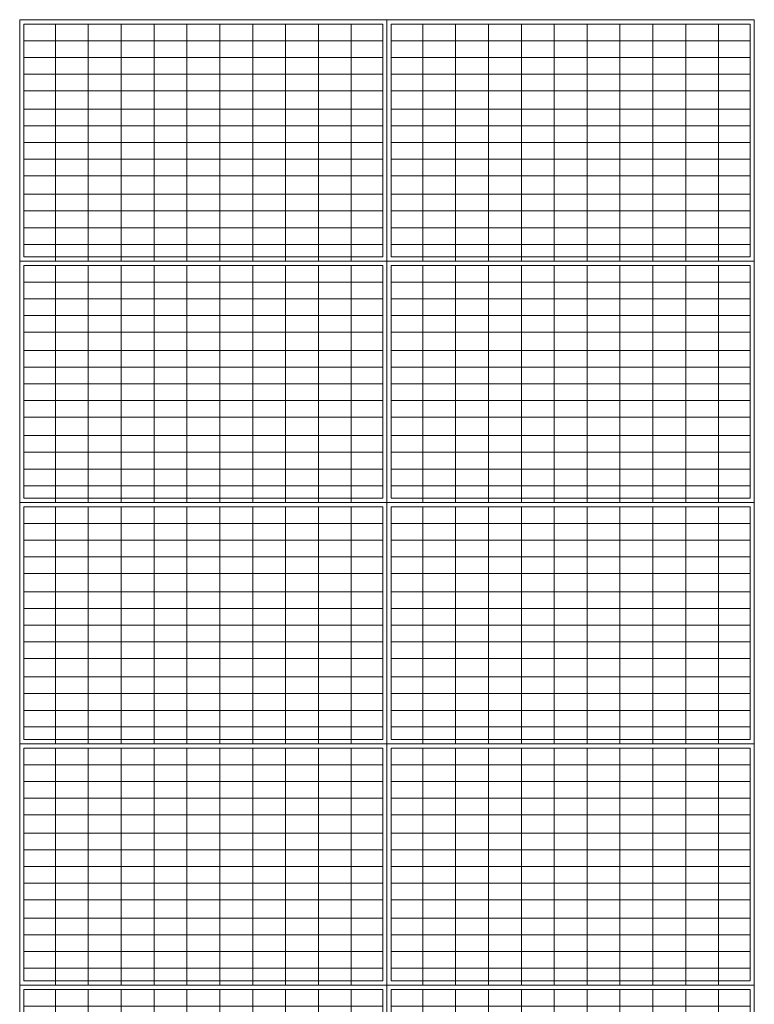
# Model space of a CAD drawing. Header units: metres. Extents: x 1308.3 to 1399.2, y -42.5 to -7.5.
# Tile 3 of 22: x 1313.3 to 1316.8, y -23.1 to -18.4. Entities that reach past the tile are written whole.
import ezdxf

# ---------------------------------------------------------------- set-up
doc = ezdxf.new("R2010")
doc.units = ezdxf.units.M
doc.linetypes.add('AUSGEZOGEN', pattern=[0])
doc.layers.add('XR$5$Allgemein', color=4, linetype='AUSGEZOGEN', lineweight=13)
doc.layers.add('XR$5$Dach', color=3, linetype='AUSGEZOGEN', lineweight=18)

# ---------------------------------------------------------------- blocks, each defined once
blk = doc.blocks.new('COMPLEXOBJECT_5')
at = {"layer": 'XR$5$Allgemein', "color": 52, "linetype": 'AUSGEZOGEN', "lineweight": 13, "transparency": 33554687}
for p, q in [((1313.2868, -18.3896), (1313.2868, -18.7953)), ((1314.9968, -18.3896), (1313.2868, -18.3896)), ((1313.4372, -18.3896), (1313.4372, -18.7953)), ((1313.5938, -18.3896), (1313.5938, -18.7953)), ((1313.7504, -18.3896), (1313.7504, -18.7953)), ((1313.907, -18.3896), (1313.907, -18.7953)), ((1314.0636, -18.3896), (1314.0636, -18.7953)), ((1314.2202, -18.3896), (1314.2202, -18.7953)), ((1314.3768, -18.3896), (1314.3768, -18.7953)), ((1314.5334, -18.3896), (1314.5334, -18.7953)), ((1314.69, -18.3896), (1314.69, -18.7953)), ((1314.8466, -18.3896), (1314.8466, -18.7953)), ((1314.9968, -18.3896), (1314.9968, -18.7953)), ((1314.9968, -18.469), (1313.2868, -18.469)), ((1314.9968, -18.5485), (1313.2868, -18.5485)), ((1314.9968, -18.6279), (1313.2868, -18.6279)), ((1314.9968, -18.7074), (1313.2868, -18.7074)), ((1314.9968, -18.7953), (1313.2868, -18.7953)), ((1313.2868, -18.7953), (1313.2868, -19.201)), ((1314.9968, -18.7953), (1313.2868, -18.7953)), ((1313.4372, -18.7953), (1313.4372, -19.201)), ((1313.5938, -18.7953), (1313.5938, -19.201)), ((1313.7504, -18.7953), (1313.7504, -19.201)), ((1313.907, -18.7953), (1313.907, -19.201)), ((1314.0636, -18.7953), (1314.0636, -19.201)), ((1314.2202, -18.7953), (1314.2202, -19.201)), ((1314.3768, -18.7953), (1314.3768, -19.201)), ((1314.5334, -18.7953), (1314.5334, -19.201)), ((1314.69, -18.7953), (1314.69, -19.201)), ((1314.8466, -18.7953), (1314.8466, -19.201)), ((1314.9968, -18.7953), (1314.9968, -19.201)), ((1314.9968, -18.8748), (1313.2868, -18.8748)), ((1314.9968, -18.9542), (1313.2868, -18.9542)), ((1314.9968, -19.0337), (1313.2868, -19.0337)), ((1314.9968, -19.1131), (1313.2868, -19.1131)), ((1314.9968, -19.201), (1313.2868, -19.201)), ((1314.9968, -19.201), (1313.2868, -19.201)), ((1313.2868, -19.201), (1313.2868, -19.4989)), ((1313.4372, -19.201), (1313.4372, -19.5189)), ((1313.5938, -19.201), (1313.5938, -19.5189)), ((1313.7504, -19.201), (1313.7504, -19.5189)), ((1313.907, -19.201), (1313.907, -19.5189)), ((1314.0636, -19.201), (1314.0636, -19.5189)), ((1314.2202, -19.201), (1314.2202, -19.5189)), ((1314.3768, -19.201), (1314.3768, -19.5189)), ((1314.5334, -19.201), (1314.5334, -19.5189)), ((1314.69, -19.201), (1314.69, -19.5189)), ((1314.8466, -19.201), (1314.8466, -19.5189)), ((1314.9968, -19.201), (1314.9968, -19.4989)), ((1314.9968, -19.2805), (1313.2868, -19.2805)), ((1314.9968, -19.36), (1313.2868, -19.36)), ((1314.9968, -19.4394), (1313.2868, -19.4394)), ((1314.9968, -19.4989), (1313.2868, -19.4989))]:
    blk.add_line(p, q, dxfattribs=at)
at = {"layer": 'XR$5$Dach', "color": 4, "linetype": 'AUSGEZOGEN', "lineweight": 13, "transparency": 33554687}
blk.add_lwpolyline([(1313.2668, -18.3689), (1315.0168, -18.3689), (1315.0168, -19.5189), (1313.2668, -19.5189), (1313.2668, -18.3689)], close=True, dxfattribs=at)
blk = doc.blocks.new('COMPLEXOBJECT_6')
at = {"layer": 'XR$5$Allgemein', "color": 52, "linetype": 'AUSGEZOGEN', "lineweight": 13, "transparency": 33554687}
for p, q in [((1315.0368, -18.3896), (1315.0368, -18.7953)), ((1316.7468, -18.3896), (1315.0368, -18.3896)), ((1315.1872, -18.3896), (1315.1872, -18.7953)), ((1315.3438, -18.3896), (1315.3438, -18.7953)), ((1315.5004, -18.3896), (1315.5004, -18.7953)), ((1315.657, -18.3896), (1315.657, -18.7953)), ((1315.8136, -18.3896), (1315.8136, -18.7953)), ((1315.9702, -18.3896), (1315.9702, -18.7953)), ((1316.1268, -18.3896), (1316.1268, -18.7953)), ((1316.2834, -18.3896), (1316.2834, -18.7953)), ((1316.44, -18.3896), (1316.44, -18.7953)), ((1316.5966, -18.3896), (1316.5966, -18.7953)), ((1316.7468, -18.3896), (1316.7468, -18.7953)), ((1316.7468, -18.469), (1315.0368, -18.469)), ((1316.7468, -18.5485), (1315.0368, -18.5485)), ((1316.7468, -18.6279), (1315.0368, -18.6279)), ((1316.7468, -18.7074), (1315.0368, -18.7074)), ((1316.7468, -18.7953), (1315.0368, -18.7953)), ((1315.0368, -18.7953), (1315.0368, -19.201)), ((1316.7468, -18.7953), (1315.0368, -18.7953)), ((1315.1872, -18.7953), (1315.1872, -19.201)), ((1315.3438, -18.7953), (1315.3438, -19.201)), ((1315.5004, -18.7953), (1315.5004, -19.201)), ((1315.657, -18.7953), (1315.657, -19.201)), ((1315.8136, -18.7953), (1315.8136, -19.201)), ((1315.9702, -18.7953), (1315.9702, -19.201)), ((1316.1268, -18.7953), (1316.1268, -19.201)), ((1316.2834, -18.7953), (1316.2834, -19.201)), ((1316.44, -18.7953), (1316.44, -19.201)), ((1316.5966, -18.7953), (1316.5966, -19.201)), ((1316.7468, -18.7953), (1316.7468, -19.201)), ((1316.7468, -18.8748), (1315.0368, -18.8748)), ((1316.7468, -18.9542), (1315.0368, -18.9542)), ((1316.7468, -19.0337), (1315.0368, -19.0337)), ((1316.7468, -19.1131), (1315.0368, -19.1131)), ((1316.7468, -19.201), (1315.0368, -19.201)), ((1316.7468, -19.201), (1315.0368, -19.201)), ((1315.0368, -19.201), (1315.0368, -19.4989)), ((1315.1872, -19.201), (1315.1872, -19.5189)), ((1315.3438, -19.201), (1315.3438, -19.5189)), ((1315.5004, -19.201), (1315.5004, -19.5189)), ((1315.657, -19.201), (1315.657, -19.5189)), ((1315.8136, -19.201), (1315.8136, -19.5189)), ((1315.9702, -19.201), (1315.9702, -19.5189)), ((1316.1268, -19.201), (1316.1268, -19.5189)), ((1316.2834, -19.201), (1316.2834, -19.5189)), ((1316.44, -19.201), (1316.44, -19.5189)), ((1316.5966, -19.201), (1316.5966, -19.5189)), ((1316.7468, -19.201), (1316.7468, -19.4989)), ((1316.7468, -19.2805), (1315.0368, -19.2805)), ((1316.7468, -19.36), (1315.0368, -19.36)), ((1316.7468, -19.4394), (1315.0368, -19.4394)), ((1316.7468, -19.4989), (1315.0368, -19.4989))]:
    blk.add_line(p, q, dxfattribs=at)
at = {"layer": 'XR$5$Dach', "color": 4, "linetype": 'AUSGEZOGEN', "lineweight": 13, "transparency": 33554687}
blk.add_lwpolyline([(1315.0168, -18.3689), (1316.7668, -18.3689), (1316.7668, -19.5189), (1315.0168, -19.5189), (1315.0168, -18.3689)], close=True, dxfattribs=at)
blk = doc.blocks.new('COMPLEXOBJECT_7')
at = {"layer": 'XR$5$Allgemein', "color": 52, "linetype": 'AUSGEZOGEN', "lineweight": 13, "transparency": 33554687}
for p, q in [((1313.2868, -19.5396), (1313.2868, -19.9453)), ((1314.9968, -19.5396), (1313.2868, -19.5396)), ((1313.4372, -19.5396), (1313.4372, -19.9453)), ((1313.5938, -19.5396), (1313.5938, -19.9453)), ((1313.7504, -19.5396), (1313.7504, -19.9453)), ((1313.907, -19.5396), (1313.907, -19.9453)), ((1314.0636, -19.5396), (1314.0636, -19.9453)), ((1314.2202, -19.5396), (1314.2202, -19.9453)), ((1314.3768, -19.5396), (1314.3768, -19.9453)), ((1314.5334, -19.5396), (1314.5334, -19.9453)), ((1314.69, -19.5396), (1314.69, -19.9453)), ((1314.8466, -19.5396), (1314.8466, -19.9453)), ((1314.9968, -19.5396), (1314.9968, -19.9453)), ((1314.9968, -19.619), (1313.2868, -19.619)), ((1314.9968, -19.6985), (1313.2868, -19.6985)), ((1314.9968, -19.7779), (1313.2868, -19.7779)), ((1314.9968, -19.8574), (1313.2868, -19.8574)), ((1314.9968, -19.9453), (1313.2868, -19.9453)), ((1313.2868, -19.9453), (1313.2868, -20.351)), ((1314.9968, -19.9453), (1313.2868, -19.9453)), ((1313.4372, -19.9453), (1313.4372, -20.351)), ((1313.5938, -19.9453), (1313.5938, -20.351)), ((1313.7504, -19.9453), (1313.7504, -20.351)), ((1313.907, -19.9453), (1313.907, -20.351)), ((1314.0636, -19.9453), (1314.0636, -20.351)), ((1314.2202, -19.9453), (1314.2202, -20.351)), ((1314.3768, -19.9453), (1314.3768, -20.351)), ((1314.5334, -19.9453), (1314.5334, -20.351)), ((1314.69, -19.9453), (1314.69, -20.351)), ((1314.8466, -19.9453), (1314.8466, -20.351)), ((1314.9968, -19.9453), (1314.9968, -20.351)), ((1314.9968, -20.0248), (1313.2868, -20.0248)), ((1314.9968, -20.1042), (1313.2868, -20.1042)), ((1314.9968, -20.1837), (1313.2868, -20.1837)), ((1314.9968, -20.2631), (1313.2868, -20.2631)), ((1314.9968, -20.351), (1313.2868, -20.351)), ((1314.9968, -20.351), (1313.2868, -20.351)), ((1313.2868, -20.351), (1313.2868, -20.6489)), ((1313.4372, -20.351), (1313.4372, -20.6689)), ((1313.5938, -20.351), (1313.5938, -20.6689)), ((1313.7504, -20.351), (1313.7504, -20.6689)), ((1313.907, -20.351), (1313.907, -20.6689)), ((1314.0636, -20.351), (1314.0636, -20.6689)), ((1314.2202, -20.351), (1314.2202, -20.6689)), ((1314.3768, -20.351), (1314.3768, -20.6689)), ((1314.5334, -20.351), (1314.5334, -20.6689)), ((1314.69, -20.351), (1314.69, -20.6689)), ((1314.8466, -20.351), (1314.8466, -20.6689)), ((1314.9968, -20.351), (1314.9968, -20.6489)), ((1314.9968, -20.4305), (1313.2868, -20.4305)), ((1314.9968, -20.51), (1313.2868, -20.51)), ((1314.9968, -20.5894), (1313.2868, -20.5894)), ((1314.9968, -20.6489), (1313.2868, -20.6489))]:
    blk.add_line(p, q, dxfattribs=at)
at = {"layer": 'XR$5$Dach', "color": 4, "linetype": 'AUSGEZOGEN', "lineweight": 13, "transparency": 33554687}
blk.add_lwpolyline([(1313.2668, -19.5189), (1315.0168, -19.5189), (1315.0168, -20.6689), (1313.2668, -20.6689), (1313.2668, -19.5189)], close=True, dxfattribs=at)
blk = doc.blocks.new('COMPLEXOBJECT_8')
at = {"layer": 'XR$5$Allgemein', "color": 52, "linetype": 'AUSGEZOGEN', "lineweight": 13, "transparency": 33554687}
for p, q in [((1315.0368, -19.5396), (1315.0368, -19.9453)), ((1316.7468, -19.5396), (1315.0368, -19.5396)), ((1315.1872, -19.5396), (1315.1872, -19.9453)), ((1315.3438, -19.5396), (1315.3438, -19.9453)), ((1315.5004, -19.5396), (1315.5004, -19.9453)), ((1315.657, -19.5396), (1315.657, -19.9453)), ((1315.8136, -19.5396), (1315.8136, -19.9453)), ((1315.9702, -19.5396), (1315.9702, -19.9453)), ((1316.1268, -19.5396), (1316.1268, -19.9453)), ((1316.2834, -19.5396), (1316.2834, -19.9453)), ((1316.44, -19.5396), (1316.44, -19.9453)), ((1316.5966, -19.5396), (1316.5966, -19.9453)), ((1316.7468, -19.5396), (1316.7468, -19.9453)), ((1316.7468, -19.619), (1315.0368, -19.619)), ((1316.7468, -19.6985), (1315.0368, -19.6985)), ((1316.7468, -19.7779), (1315.0368, -19.7779)), ((1316.7468, -19.8574), (1315.0368, -19.8574)), ((1316.7468, -19.9453), (1315.0368, -19.9453)), ((1315.0368, -19.9453), (1315.0368, -20.351)), ((1316.7468, -19.9453), (1315.0368, -19.9453)), ((1315.1872, -19.9453), (1315.1872, -20.351)), ((1315.3438, -19.9453), (1315.3438, -20.351)), ((1315.5004, -19.9453), (1315.5004, -20.351)), ((1315.657, -19.9453), (1315.657, -20.351)), ((1315.8136, -19.9453), (1315.8136, -20.351)), ((1315.9702, -19.9453), (1315.9702, -20.351)), ((1316.1268, -19.9453), (1316.1268, -20.351)), ((1316.2834, -19.9453), (1316.2834, -20.351)), ((1316.44, -19.9453), (1316.44, -20.351)), ((1316.5966, -19.9453), (1316.5966, -20.351)), ((1316.7468, -19.9453), (1316.7468, -20.351)), ((1316.7468, -20.0248), (1315.0368, -20.0248)), ((1316.7468, -20.1042), (1315.0368, -20.1042)), ((1316.7468, -20.1837), (1315.0368, -20.1837)), ((1316.7468, -20.2631), (1315.0368, -20.2631)), ((1316.7468, -20.351), (1315.0368, -20.351)), ((1316.7468, -20.351), (1315.0368, -20.351)), ((1315.0368, -20.351), (1315.0368, -20.6489)), ((1315.1872, -20.351), (1315.1872, -20.6689)), ((1315.3438, -20.351), (1315.3438, -20.6689)), ((1315.5004, -20.351), (1315.5004, -20.6689)), ((1315.657, -20.351), (1315.657, -20.6689)), ((1315.8136, -20.351), (1315.8136, -20.6689)), ((1315.9702, -20.351), (1315.9702, -20.6689)), ((1316.1268, -20.351), (1316.1268, -20.6689)), ((1316.2834, -20.351), (1316.2834, -20.6689)), ((1316.44, -20.351), (1316.44, -20.6689)), ((1316.5966, -20.351), (1316.5966, -20.6689)), ((1316.7468, -20.351), (1316.7468, -20.6489)), ((1316.7468, -20.4305), (1315.0368, -20.4305)), ((1316.7468, -20.51), (1315.0368, -20.51)), ((1316.7468, -20.5894), (1315.0368, -20.5894)), ((1316.7468, -20.6489), (1315.0368, -20.6489))]:
    blk.add_line(p, q, dxfattribs=at)
at = {"layer": 'XR$5$Dach', "color": 4, "linetype": 'AUSGEZOGEN', "lineweight": 13, "transparency": 33554687}
blk.add_lwpolyline([(1315.0168, -19.5189), (1316.7668, -19.5189), (1316.7668, -20.6689), (1315.0168, -20.6689), (1315.0168, -19.5189)], close=True, dxfattribs=at)
blk = doc.blocks.new('COMPLEXOBJECT_13')
at = {"layer": 'XR$5$Allgemein', "color": 52, "linetype": 'AUSGEZOGEN', "lineweight": 13, "transparency": 33554687}
for p, q in [((1313.2868, -20.6896), (1313.2868, -21.0953)), ((1314.9968, -20.6896), (1313.2868, -20.6896)), ((1313.4372, -20.6896), (1313.4372, -21.0953)), ((1313.5938, -20.6896), (1313.5938, -21.0953)), ((1313.7504, -20.6896), (1313.7504, -21.0953)), ((1313.907, -20.6896), (1313.907, -21.0953)), ((1314.0636, -20.6896), (1314.0636, -21.0953)), ((1314.2202, -20.6896), (1314.2202, -21.0953)), ((1314.3768, -20.6896), (1314.3768, -21.0953)), ((1314.5334, -20.6896), (1314.5334, -21.0953)), ((1314.69, -20.6896), (1314.69, -21.0953)), ((1314.8466, -20.6896), (1314.8466, -21.0953)), ((1314.9968, -20.6896), (1314.9968, -21.0953)), ((1314.9968, -20.769), (1313.2868, -20.769)), ((1314.9968, -20.8485), (1313.2868, -20.8485)), ((1314.9968, -20.9279), (1313.2868, -20.9279)), ((1314.9968, -21.0074), (1313.2868, -21.0074)), ((1314.9968, -21.0953), (1313.2868, -21.0953)), ((1313.2868, -21.0953), (1313.2868, -21.501)), ((1314.9968, -21.0953), (1313.2868, -21.0953)), ((1313.4372, -21.0953), (1313.4372, -21.501)), ((1313.5938, -21.0953), (1313.5938, -21.501)), ((1313.7504, -21.0953), (1313.7504, -21.501)), ((1313.907, -21.0953), (1313.907, -21.501)), ((1314.0636, -21.0953), (1314.0636, -21.501)), ((1314.2202, -21.0953), (1314.2202, -21.501)), ((1314.3768, -21.0953), (1314.3768, -21.501)), ((1314.5334, -21.0953), (1314.5334, -21.501)), ((1314.69, -21.0953), (1314.69, -21.501)), ((1314.8466, -21.0953), (1314.8466, -21.501)), ((1314.9968, -21.0953), (1314.9968, -21.501)), ((1314.9968, -21.1748), (1313.2868, -21.1748)), ((1314.9968, -21.2542), (1313.2868, -21.2542)), ((1314.9968, -21.3337), (1313.2868, -21.3337)), ((1314.9968, -21.4131), (1313.2868, -21.4131)), ((1314.9968, -21.501), (1313.2868, -21.501)), ((1314.9968, -21.501), (1313.2868, -21.501)), ((1313.2868, -21.501), (1313.2868, -21.7989)), ((1313.4372, -21.501), (1313.4372, -21.8189)), ((1313.5938, -21.501), (1313.5938, -21.8189)), ((1313.7504, -21.501), (1313.7504, -21.8189)), ((1313.907, -21.501), (1313.907, -21.8189)), ((1314.0636, -21.501), (1314.0636, -21.8189)), ((1314.2202, -21.501), (1314.2202, -21.8189)), ((1314.3768, -21.501), (1314.3768, -21.8189)), ((1314.5334, -21.501), (1314.5334, -21.8189)), ((1314.69, -21.501), (1314.69, -21.8189)), ((1314.8466, -21.501), (1314.8466, -21.8189)), ((1314.9968, -21.501), (1314.9968, -21.7989)), ((1314.9968, -21.5805), (1313.2868, -21.5805)), ((1314.9968, -21.66), (1313.2868, -21.66)), ((1314.9968, -21.7394), (1313.2868, -21.7394)), ((1314.9968, -21.7989), (1313.2868, -21.7989))]:
    blk.add_line(p, q, dxfattribs=at)
at = {"layer": 'XR$5$Dach', "color": 4, "linetype": 'AUSGEZOGEN', "lineweight": 13, "transparency": 33554687}
blk.add_lwpolyline([(1313.2668, -20.6689), (1315.0168, -20.6689), (1315.0168, -21.8189), (1313.2668, -21.8189), (1313.2668, -20.6689)], close=True, dxfattribs=at)
blk = doc.blocks.new('COMPLEXOBJECT_14')
at = {"layer": 'XR$5$Allgemein', "color": 52, "linetype": 'AUSGEZOGEN', "lineweight": 13, "transparency": 33554687}
for p, q in [((1315.0368, -20.6896), (1315.0368, -21.0953)), ((1316.7468, -20.6896), (1315.0368, -20.6896)), ((1315.1872, -20.6896), (1315.1872, -21.0953)), ((1315.3438, -20.6896), (1315.3438, -21.0953)), ((1315.5004, -20.6896), (1315.5004, -21.0953)), ((1315.657, -20.6896), (1315.657, -21.0953)), ((1315.8136, -20.6896), (1315.8136, -21.0953)), ((1315.9702, -20.6896), (1315.9702, -21.0953)), ((1316.1268, -20.6896), (1316.1268, -21.0953)), ((1316.2834, -20.6896), (1316.2834, -21.0953)), ((1316.44, -20.6896), (1316.44, -21.0953)), ((1316.5966, -20.6896), (1316.5966, -21.0953)), ((1316.7468, -20.6896), (1316.7468, -21.0953)), ((1316.7468, -20.769), (1315.0368, -20.769)), ((1316.7468, -20.8485), (1315.0368, -20.8485)), ((1316.7468, -20.9279), (1315.0368, -20.9279)), ((1316.7468, -21.0074), (1315.0368, -21.0074)), ((1316.7468, -21.0953), (1315.0368, -21.0953)), ((1315.0368, -21.0953), (1315.0368, -21.501)), ((1316.7468, -21.0953), (1315.0368, -21.0953)), ((1315.1872, -21.0953), (1315.1872, -21.501)), ((1315.3438, -21.0953), (1315.3438, -21.501)), ((1315.5004, -21.0953), (1315.5004, -21.501)), ((1315.657, -21.0953), (1315.657, -21.501)), ((1315.8136, -21.0953), (1315.8136, -21.501)), ((1315.9702, -21.0953), (1315.9702, -21.501)), ((1316.1268, -21.0953), (1316.1268, -21.501)), ((1316.2834, -21.0953), (1316.2834, -21.501)), ((1316.44, -21.0953), (1316.44, -21.501)), ((1316.5966, -21.0953), (1316.5966, -21.501)), ((1316.7468, -21.0953), (1316.7468, -21.501)), ((1316.7468, -21.1748), (1315.0368, -21.1748)), ((1316.7468, -21.2542), (1315.0368, -21.2542)), ((1316.7468, -21.3337), (1315.0368, -21.3337)), ((1316.7468, -21.4131), (1315.0368, -21.4131)), ((1316.7468, -21.501), (1315.0368, -21.501)), ((1316.7468, -21.501), (1315.0368, -21.501)), ((1315.0368, -21.501), (1315.0368, -21.7989)), ((1315.1872, -21.501), (1315.1872, -21.8189)), ((1315.3438, -21.501), (1315.3438, -21.8189)), ((1315.5004, -21.501), (1315.5004, -21.8189)), ((1315.657, -21.501), (1315.657, -21.8189)), ((1315.8136, -21.501), (1315.8136, -21.8189)), ((1315.9702, -21.501), (1315.9702, -21.8189)), ((1316.1268, -21.501), (1316.1268, -21.8189)), ((1316.2834, -21.501), (1316.2834, -21.8189)), ((1316.44, -21.501), (1316.44, -21.8189)), ((1316.5966, -21.501), (1316.5966, -21.8189)), ((1316.7468, -21.501), (1316.7468, -21.7989)), ((1316.7468, -21.5805), (1315.0368, -21.5805)), ((1316.7468, -21.66), (1315.0368, -21.66)), ((1316.7468, -21.7394), (1315.0368, -21.7394)), ((1316.7468, -21.7989), (1315.0368, -21.7989))]:
    blk.add_line(p, q, dxfattribs=at)
at = {"layer": 'XR$5$Dach', "color": 4, "linetype": 'AUSGEZOGEN', "lineweight": 13, "transparency": 33554687}
blk.add_lwpolyline([(1315.0168, -20.6689), (1316.7668, -20.6689), (1316.7668, -21.8189), (1315.0168, -21.8189), (1315.0168, -20.6689)], close=True, dxfattribs=at)
blk = doc.blocks.new('COMPLEXOBJECT_15')
at = {"layer": 'XR$5$Allgemein', "color": 52, "linetype": 'AUSGEZOGEN', "lineweight": 13, "transparency": 33554687}
for p, q in [((1313.2868, -21.8396), (1313.2868, -22.2453)), ((1314.9968, -21.8396), (1313.2868, -21.8396)), ((1313.4372, -21.8396), (1313.4372, -22.2453)), ((1313.5938, -21.8396), (1313.5938, -22.2453)), ((1313.7504, -21.8396), (1313.7504, -22.2453)), ((1313.907, -21.8396), (1313.907, -22.2453)), ((1314.0636, -21.8396), (1314.0636, -22.2453)), ((1314.2202, -21.8396), (1314.2202, -22.2453)), ((1314.3768, -21.8396), (1314.3768, -22.2453)), ((1314.5334, -21.8396), (1314.5334, -22.2453)), ((1314.69, -21.8396), (1314.69, -22.2453)), ((1314.8466, -21.8396), (1314.8466, -22.2453)), ((1314.9968, -21.8396), (1314.9968, -22.2453)), ((1314.9968, -21.919), (1313.2868, -21.919)), ((1314.9968, -21.9985), (1313.2868, -21.9985)), ((1314.9968, -22.0779), (1313.2868, -22.0779)), ((1314.9968, -22.1574), (1313.2868, -22.1574)), ((1314.9968, -22.2453), (1313.2868, -22.2453)), ((1313.2868, -22.2453), (1313.2868, -22.651)), ((1314.9968, -22.2453), (1313.2868, -22.2453)), ((1313.4372, -22.2453), (1313.4372, -22.651)), ((1313.5938, -22.2453), (1313.5938, -22.651)), ((1313.7504, -22.2453), (1313.7504, -22.651)), ((1313.907, -22.2453), (1313.907, -22.651)), ((1314.0636, -22.2453), (1314.0636, -22.651)), ((1314.2202, -22.2453), (1314.2202, -22.651)), ((1314.3768, -22.2453), (1314.3768, -22.651)), ((1314.5334, -22.2453), (1314.5334, -22.651)), ((1314.69, -22.2453), (1314.69, -22.651)), ((1314.8466, -22.2453), (1314.8466, -22.651)), ((1314.9968, -22.2453), (1314.9968, -22.651)), ((1314.9968, -22.3248), (1313.2868, -22.3248)), ((1314.9968, -22.4042), (1313.2868, -22.4042)), ((1314.9968, -22.4837), (1313.2868, -22.4837)), ((1314.9968, -22.5631), (1313.2868, -22.5631)), ((1314.9968, -22.651), (1313.2868, -22.651)), ((1314.9968, -22.651), (1313.2868, -22.651)), ((1313.2868, -22.651), (1313.2868, -22.9489)), ((1313.4372, -22.651), (1313.4372, -22.9689)), ((1313.5938, -22.651), (1313.5938, -22.9689)), ((1313.7504, -22.651), (1313.7504, -22.9689)), ((1313.907, -22.651), (1313.907, -22.9689)), ((1314.0636, -22.651), (1314.0636, -22.9689)), ((1314.2202, -22.651), (1314.2202, -22.9689)), ((1314.3768, -22.651), (1314.3768, -22.9689)), ((1314.5334, -22.651), (1314.5334, -22.9689)), ((1314.69, -22.651), (1314.69, -22.9689)), ((1314.8466, -22.651), (1314.8466, -22.9689)), ((1314.9968, -22.651), (1314.9968, -22.9489)), ((1314.9968, -22.7305), (1313.2868, -22.7305)), ((1314.9968, -22.81), (1313.2868, -22.81)), ((1314.9968, -22.8894), (1313.2868, -22.8894)), ((1314.9968, -22.9489), (1313.2868, -22.9489))]:
    blk.add_line(p, q, dxfattribs=at)
at = {"layer": 'XR$5$Dach', "color": 4, "linetype": 'AUSGEZOGEN', "lineweight": 13, "transparency": 33554687}
blk.add_lwpolyline([(1313.2668, -21.8189), (1315.0168, -21.8189), (1315.0168, -22.9689), (1313.2668, -22.9689), (1313.2668, -21.8189)], close=True, dxfattribs=at)
blk = doc.blocks.new('COMPLEXOBJECT_16')
at = {"layer": 'XR$5$Allgemein', "color": 52, "linetype": 'AUSGEZOGEN', "lineweight": 13, "transparency": 33554687}
for p, q in [((1315.0368, -21.8396), (1315.0368, -22.2453)), ((1316.7468, -21.8396), (1315.0368, -21.8396)), ((1315.1872, -21.8396), (1315.1872, -22.2453)), ((1315.3438, -21.8396), (1315.3438, -22.2453)), ((1315.5004, -21.8396), (1315.5004, -22.2453)), ((1315.657, -21.8396), (1315.657, -22.2453)), ((1315.8136, -21.8396), (1315.8136, -22.2453)), ((1315.9702, -21.8396), (1315.9702, -22.2453)), ((1316.1268, -21.8396), (1316.1268, -22.2453)), ((1316.2834, -21.8396), (1316.2834, -22.2453)), ((1316.44, -21.8396), (1316.44, -22.2453)), ((1316.5966, -21.8396), (1316.5966, -22.2453)), ((1316.7468, -21.8396), (1316.7468, -22.2453)), ((1316.7468, -21.919), (1315.0368, -21.919)), ((1316.7468, -21.9985), (1315.0368, -21.9985)), ((1316.7468, -22.0779), (1315.0368, -22.0779)), ((1316.7468, -22.1574), (1315.0368, -22.1574)), ((1316.7468, -22.2453), (1315.0368, -22.2453)), ((1315.0368, -22.2453), (1315.0368, -22.651)), ((1316.7468, -22.2453), (1315.0368, -22.2453)), ((1315.1872, -22.2453), (1315.1872, -22.651)), ((1315.3438, -22.2453), (1315.3438, -22.651)), ((1315.5004, -22.2453), (1315.5004, -22.651)), ((1315.657, -22.2453), (1315.657, -22.651)), ((1315.8136, -22.2453), (1315.8136, -22.651)), ((1315.9702, -22.2453), (1315.9702, -22.651)), ((1316.1268, -22.2453), (1316.1268, -22.651)), ((1316.2834, -22.2453), (1316.2834, -22.651)), ((1316.44, -22.2453), (1316.44, -22.651)), ((1316.5966, -22.2453), (1316.5966, -22.651)), ((1316.7468, -22.2453), (1316.7468, -22.651)), ((1316.7468, -22.3248), (1315.0368, -22.3248)), ((1316.7468, -22.4042), (1315.0368, -22.4042)), ((1316.7468, -22.4837), (1315.0368, -22.4837)), ((1316.7468, -22.5631), (1315.0368, -22.5631)), ((1316.7468, -22.651), (1315.0368, -22.651)), ((1316.7468, -22.651), (1315.0368, -22.651)), ((1315.0368, -22.651), (1315.0368, -22.9489)), ((1315.1872, -22.651), (1315.1872, -22.9689)), ((1315.3438, -22.651), (1315.3438, -22.9689)), ((1315.5004, -22.651), (1315.5004, -22.9689)), ((1315.657, -22.651), (1315.657, -22.9689)), ((1315.8136, -22.651), (1315.8136, -22.9689)), ((1315.9702, -22.651), (1315.9702, -22.9689)), ((1316.1268, -22.651), (1316.1268, -22.9689)), ((1316.2834, -22.651), (1316.2834, -22.9689)), ((1316.44, -22.651), (1316.44, -22.9689)), ((1316.5966, -22.651), (1316.5966, -22.9689)), ((1316.7468, -22.651), (1316.7468, -22.9489)), ((1316.7468, -22.7305), (1315.0368, -22.7305)), ((1316.7468, -22.81), (1315.0368, -22.81)), ((1316.7468, -22.8894), (1315.0368, -22.8894)), ((1316.7468, -22.9489), (1315.0368, -22.9489))]:
    blk.add_line(p, q, dxfattribs=at)
at = {"layer": 'XR$5$Dach', "color": 4, "linetype": 'AUSGEZOGEN', "lineweight": 13, "transparency": 33554687}
blk.add_lwpolyline([(1315.0168, -21.8189), (1316.7668, -21.8189), (1316.7668, -22.9689), (1315.0168, -22.9689), (1315.0168, -21.8189)], close=True, dxfattribs=at)
blk = doc.blocks.new('COMPLEXOBJECT_21')
at = {"layer": 'XR$5$Allgemein', "color": 52, "linetype": 'AUSGEZOGEN', "lineweight": 13, "transparency": 33554687}
for p, q in [((1313.2868, -22.9896), (1313.2868, -23.3953)), ((1314.9968, -22.9896), (1313.2868, -22.9896)), ((1313.4372, -22.9896), (1313.4372, -23.3953)), ((1313.5938, -22.9896), (1313.5938, -23.3953)), ((1313.7504, -22.9896), (1313.7504, -23.3953)), ((1313.907, -22.9896), (1313.907, -23.3953)), ((1314.0636, -22.9896), (1314.0636, -23.3953)), ((1314.2202, -22.9896), (1314.2202, -23.3953)), ((1314.3768, -22.9896), (1314.3768, -23.3953)), ((1314.5334, -22.9896), (1314.5334, -23.3953)), ((1314.69, -22.9896), (1314.69, -23.3953)), ((1314.8466, -22.9896), (1314.8466, -23.3953)), ((1314.9968, -22.9896), (1314.9968, -23.3953)), ((1314.9968, -23.069), (1313.2868, -23.069)), ((1314.9968, -23.1485), (1313.2868, -23.1485)), ((1314.9968, -23.2279), (1313.2868, -23.2279)), ((1314.9968, -23.3074), (1313.2868, -23.3074)), ((1314.9968, -23.3953), (1313.2868, -23.3953)), ((1313.2868, -23.3953), (1313.2868, -23.801)), ((1314.9968, -23.3953), (1313.2868, -23.3953)), ((1313.4372, -23.3953), (1313.4372, -23.801)), ((1313.5938, -23.3953), (1313.5938, -23.801)), ((1313.7504, -23.3953), (1313.7504, -23.801)), ((1313.907, -23.3953), (1313.907, -23.801)), ((1314.0636, -23.3953), (1314.0636, -23.801)), ((1314.2202, -23.3953), (1314.2202, -23.801)), ((1314.3768, -23.3953), (1314.3768, -23.801)), ((1314.5334, -23.3953), (1314.5334, -23.801)), ((1314.69, -23.3953), (1314.69, -23.801)), ((1314.8466, -23.3953), (1314.8466, -23.801)), ((1314.9968, -23.3953), (1314.9968, -23.801)), ((1314.9968, -23.4748), (1313.2868, -23.4748)), ((1314.9968, -23.5542), (1313.2868, -23.5542)), ((1314.9968, -23.6337), (1313.2868, -23.6337)), ((1314.9968, -23.7131), (1313.2868, -23.7131)), ((1314.9968, -23.801), (1313.2868, -23.801)), ((1314.9968, -23.801), (1313.2868, -23.801)), ((1313.2868, -23.801), (1313.2868, -24.0989)), ((1313.4372, -23.801), (1313.4372, -24.1189)), ((1313.5938, -23.801), (1313.5938, -24.1189)), ((1313.7504, -23.801), (1313.7504, -24.1189)), ((1313.907, -23.801), (1313.907, -24.1189)), ((1314.0636, -23.801), (1314.0636, -24.1189)), ((1314.2202, -23.801), (1314.2202, -24.1189)), ((1314.3768, -23.801), (1314.3768, -24.1189)), ((1314.5334, -23.801), (1314.5334, -24.1189)), ((1314.69, -23.801), (1314.69, -24.1189)), ((1314.8466, -23.801), (1314.8466, -24.1189)), ((1314.9968, -23.801), (1314.9968, -24.0989)), ((1314.9968, -23.8805), (1313.2868, -23.8805)), ((1314.9968, -23.96), (1313.2868, -23.96)), ((1314.9968, -24.0394), (1313.2868, -24.0394)), ((1314.9968, -24.0989), (1313.2868, -24.0989))]:
    blk.add_line(p, q, dxfattribs=at)
at = {"layer": 'XR$5$Dach', "color": 4, "linetype": 'AUSGEZOGEN', "lineweight": 13, "transparency": 33554687}
blk.add_lwpolyline([(1313.2668, -22.9689), (1315.0168, -22.9689), (1315.0168, -24.1189), (1313.2668, -24.1189), (1313.2668, -22.9689)], close=True, dxfattribs=at)
blk = doc.blocks.new('COMPLEXOBJECT_22')
at = {"layer": 'XR$5$Allgemein', "color": 52, "linetype": 'AUSGEZOGEN', "lineweight": 13, "transparency": 33554687}
for p, q in [((1315.0368, -22.9896), (1315.0368, -23.3953)), ((1316.7468, -22.9896), (1315.0368, -22.9896)), ((1315.1872, -22.9896), (1315.1872, -23.3953)), ((1315.3438, -22.9896), (1315.3438, -23.3953)), ((1315.5004, -22.9896), (1315.5004, -23.3953)), ((1315.657, -22.9896), (1315.657, -23.3953)), ((1315.8136, -22.9896), (1315.8136, -23.3953)), ((1315.9702, -22.9896), (1315.9702, -23.3953)), ((1316.1268, -22.9896), (1316.1268, -23.3953)), ((1316.2834, -22.9896), (1316.2834, -23.3953)), ((1316.44, -22.9896), (1316.44, -23.3953)), ((1316.5966, -22.9896), (1316.5966, -23.3953)), ((1316.7468, -22.9896), (1316.7468, -23.3953)), ((1316.7468, -23.069), (1315.0368, -23.069)), ((1316.7468, -23.1485), (1315.0368, -23.1485)), ((1316.7468, -23.2279), (1315.0368, -23.2279)), ((1316.7468, -23.3074), (1315.0368, -23.3074)), ((1316.7468, -23.3953), (1315.0368, -23.3953)), ((1315.0368, -23.3953), (1315.0368, -23.801)), ((1316.7468, -23.3953), (1315.0368, -23.3953)), ((1315.1872, -23.3953), (1315.1872, -23.801)), ((1315.3438, -23.3953), (1315.3438, -23.801)), ((1315.5004, -23.3953), (1315.5004, -23.801)), ((1315.657, -23.3953), (1315.657, -23.801)), ((1315.8136, -23.3953), (1315.8136, -23.801)), ((1315.9702, -23.3953), (1315.9702, -23.801)), ((1316.1268, -23.3953), (1316.1268, -23.801)), ((1316.2834, -23.3953), (1316.2834, -23.801)), ((1316.44, -23.3953), (1316.44, -23.801)), ((1316.5966, -23.3953), (1316.5966, -23.801)), ((1316.7468, -23.3953), (1316.7468, -23.801)), ((1316.7468, -23.4748), (1315.0368, -23.4748)), ((1316.7468, -23.5542), (1315.0368, -23.5542)), ((1316.7468, -23.6337), (1315.0368, -23.6337)), ((1316.7468, -23.7131), (1315.0368, -23.7131)), ((1316.7468, -23.801), (1315.0368, -23.801)), ((1316.7468, -23.801), (1315.0368, -23.801)), ((1315.0368, -23.801), (1315.0368, -24.0989)), ((1315.1872, -23.801), (1315.1872, -24.1189)), ((1315.3438, -23.801), (1315.3438, -24.1189)), ((1315.5004, -23.801), (1315.5004, -24.1189)), ((1315.657, -23.801), (1315.657, -24.1189)), ((1315.8136, -23.801), (1315.8136, -24.1189)), ((1315.9702, -23.801), (1315.9702, -24.1189)), ((1316.1268, -23.801), (1316.1268, -24.1189)), ((1316.2834, -23.801), (1316.2834, -24.1189)), ((1316.44, -23.801), (1316.44, -24.1189)), ((1316.5966, -23.801), (1316.5966, -24.1189)), ((1316.7468, -23.801), (1316.7468, -24.0989)), ((1316.7468, -23.8805), (1315.0368, -23.8805)), ((1316.7468, -23.96), (1315.0368, -23.96)), ((1316.7468, -24.0394), (1315.0368, -24.0394)), ((1316.7468, -24.0989), (1315.0368, -24.0989))]:
    blk.add_line(p, q, dxfattribs=at)
at = {"layer": 'XR$5$Dach', "color": 4, "linetype": 'AUSGEZOGEN', "lineweight": 13, "transparency": 33554687}
blk.add_lwpolyline([(1315.0168, -22.9689), (1316.7668, -22.9689), (1316.7668, -24.1189), (1315.0168, -24.1189), (1315.0168, -22.9689)], close=True, dxfattribs=at)

msp = doc.modelspace()

# ---------------------------------------------------------------- block references
at = {"layer": 'XR$5$Dach', "color": 4, "linetype": 'AUSGEZOGEN', "lineweight": 13, "transparency": 33554687}
for name in ['COMPLEXOBJECT_5', 'COMPLEXOBJECT_6', 'COMPLEXOBJECT_7', 'COMPLEXOBJECT_8', 'COMPLEXOBJECT_13', 'COMPLEXOBJECT_14', 'COMPLEXOBJECT_15', 'COMPLEXOBJECT_16', 'COMPLEXOBJECT_21', 'COMPLEXOBJECT_22']:
    msp.add_blockref(name, (0, 0), dxfattribs=at)

doc.saveas('drawing.dxf')
